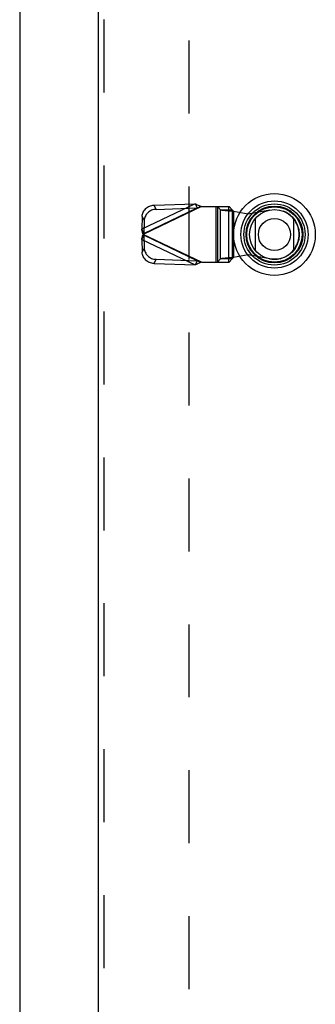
# Model space of a CAD drawing. Header units: inches. Extents: x 0 to 179, y 0 to 116.
# Tile 94 of 234: x 56 to 60, y 47 to 60. Entities that reach past the tile are written whole.
import ezdxf

# ---------------------------------------------------------------- set-up
doc = ezdxf.new("R2010")
doc.units = ezdxf.units.IN
doc.header["$LTSCALE"] = 9.842105
doc.header["$MEASUREMENT"] = 0
doc.linetypes.add('HIDDEN', pattern=[0.2, 0.1, -0.1])
for name, color, linetype in [('DEFAULT_2', 8, 'HIDDEN'), ('LEFTHAND_DOOR_ASSEMBLY', 7, 'CONTINUOUS'), ('RIGHTHAND_DOOR_ASSEMBLY', 7, 'CONTINUOUS')]:
    doc.layers.add(name, color=color, linetype=linetype)

msp = doc.modelspace()

# ---------------------------------------------------------------- linework, layer by layer
at = {"layer": 'DEFAULT_2', "color": 8, "linetype": 'HIDDEN'}
msp.add_line((58.444, 79.674), (58.444, 35.077), dxfattribs=at)
at = {"layer": 'LEFTHAND_DOOR_ASSEMBLY', "color": 3, "linetype": 'Continuous'}
msp.add_line((56.163, 81.05), (56.163, 33.7), dxfattribs=at)
at = {"layer": 'RIGHTHAND_DOOR_ASSEMBLY', "color": 3, "linetype": 'Continuous'}
msp.add_line((57.226, 33.7), (57.226, 81.05), dxfattribs=at)
at = {"layer": 'RIGHTHAND_DOOR_ASSEMBLY', "color": 8, "linetype": 'HIDDEN'}
for p, q in [((57.301, 33.7), (57.301, 81.05)), ((58.53, 57.789), (57.81, 57.447)), ((57.976, 57.771), (58.53, 57.789)), ((58.53, 57.789), (58.557, 57.733)), ((58.615, 57.751), (57.828, 57.377)), ((57.836, 57.39), (58.557, 57.733)), ((58.003, 57.714), (57.976, 57.771)), ((58.003, 57.714), (58.557, 57.733)), ((58.615, 57.751), (58.989, 57.751)), ((58.812, 57.751), (58.812, 57.003)), ((58.831, 57.751), (58.831, 57.003)), ((58.834, 57.751), (58.874, 57.709)), ((58.874, 57.709), (59.029, 57.709)), ((58.874, 57.045), (58.874, 57.709)), ((58.986, 57.003), (58.986, 57.751)), ((59.029, 57.709), (58.989, 57.751)), ((59.029, 57.709), (59.029, 57.045)), ((59.048, 57.691), (59.245, 57.653)), ((59.048, 57.691), (59.048, 57.064)), ((59.245, 57.653), (59.539, 57.707)), ((57.815, 57.619), (57.81, 57.447)), ((57.815, 57.619), (57.842, 57.563)), ((57.842, 57.563), (57.836, 57.39)), ((57.836, 57.39), (57.81, 57.447)), ((57.821, 57.354), (57.828, 57.377)), ((58.615, 57.003), (57.828, 57.377)), ((57.81, 57.308), (57.836, 57.364)), ((57.81, 57.308), (58.53, 56.965)), ((57.81, 57.308), (57.815, 57.135)), ((58.557, 57.022), (57.836, 57.364)), ((57.836, 57.364), (57.842, 57.192)), ((57.842, 57.192), (57.815, 57.135)), ((57.976, 56.983), (58.003, 57.04)), ((57.976, 56.983), (58.53, 56.965)), ((58.003, 57.04), (58.557, 57.022)), ((58.557, 57.022), (58.53, 56.965)), ((58.615, 57.003), (58.989, 57.003)), ((58.874, 57.045), (58.834, 57.003)), ((59.029, 57.045), (58.874, 57.045)), ((58.989, 57.003), (59.029, 57.045)), ((59.048, 57.064), (59.013, 57.061)), ((59.245, 57.102), (59.048, 57.064)), ((59.539, 57.048), (59.245, 57.102))]:
    msp.add_line(p, q, dxfattribs=at)
at = {"layer": 'RIGHTHAND_DOOR_ASSEMBLY', "color": 7, "linetype": 'Continuous'}
for p, q in [((59.345, 57.16), (59.345, 57.591)), ((59.857, 57.591), (59.857, 57.16))]:
    msp.add_line(p, q, dxfattribs=at)
at = {"layer": 'RIGHTHAND_DOOR_ASSEMBLY', "color": 8, "linetype": 'HIDDEN'}
for points in [[(58.53, 57.789), (58.544, 57.783), (58.558, 57.777), (58.572, 57.771), (58.586, 57.765), (58.601, 57.758), (58.615, 57.751)], [(57.815, 57.619), (57.817, 57.634), (57.819, 57.648), (57.824, 57.662), (57.829, 57.676), (57.836, 57.689), (57.844, 57.702), (57.854, 57.714), (57.864, 57.725), (57.876, 57.735), (57.889, 57.744), (57.902, 57.751), (57.916, 57.758), (57.93, 57.763), (57.945, 57.767), (57.96, 57.77), (57.976, 57.771)], [(58.003, 57.714), (57.987, 57.713), (57.972, 57.711), (57.957, 57.707), (57.943, 57.701), (57.929, 57.695), (57.916, 57.687), (57.903, 57.678), (57.891, 57.668), (57.881, 57.657), (57.871, 57.645), (57.863, 57.632), (57.856, 57.619), (57.851, 57.605), (57.846, 57.591), (57.844, 57.577), (57.842, 57.563)], [(58.586, 57.742), (58.576, 57.739), (58.567, 57.736), (58.557, 57.733)], [(58.615, 57.751), (58.605, 57.748), (58.586, 57.742)], [(58.874, 57.709), (58.878, 57.708), (58.884, 57.707), (58.891, 57.705), (58.9, 57.704), (58.91, 57.703), (58.922, 57.701), (58.935, 57.7), (58.949, 57.699), (58.964, 57.697), (58.98, 57.696), (58.996, 57.695), (59.013, 57.693), (59.048, 57.691)], [(59.029, 57.709), (59.03, 57.707), (59.031, 57.705), (59.033, 57.702), (59.035, 57.7), (59.038, 57.698), (59.041, 57.695), (59.045, 57.693), (59.048, 57.691)], [(57.828, 57.377), (57.821, 57.401), (57.818, 57.413), (57.815, 57.424), (57.812, 57.436), (57.81, 57.447)], [(57.836, 57.39), (57.835, 57.388), (57.833, 57.386), (57.832, 57.384), (57.831, 57.382), (57.828, 57.377)], [(57.828, 57.377), (57.829, 57.375), (57.832, 57.371)], [(57.81, 57.308), (57.812, 57.319), (57.815, 57.33), (57.818, 57.342), (57.821, 57.354)], [(57.832, 57.371), (57.833, 57.369), (57.835, 57.366), (57.836, 57.364)], [(57.976, 56.983), (57.96, 56.985), (57.945, 56.987), (57.93, 56.991), (57.916, 56.997), (57.902, 57.003), (57.889, 57.011), (57.876, 57.02), (57.864, 57.03), (57.854, 57.041), (57.844, 57.053), (57.836, 57.065), (57.829, 57.079), (57.824, 57.092), (57.819, 57.107), (57.817, 57.121), (57.815, 57.135)], [(57.842, 57.192), (57.844, 57.178), (57.846, 57.163), (57.851, 57.149), (57.856, 57.135), (57.863, 57.122), (57.871, 57.11), (57.881, 57.098), (57.891, 57.087), (57.903, 57.077), (57.916, 57.068), (57.929, 57.06), (57.943, 57.053), (57.957, 57.048), (57.972, 57.044), (57.987, 57.041), (58.003, 57.04)], [(58.615, 57.003), (58.601, 56.997), (58.586, 56.99), (58.572, 56.984), (58.558, 56.977), (58.544, 56.971), (58.53, 56.965)], [(58.557, 57.022), (58.567, 57.019), (58.576, 57.016), (58.586, 57.013), (58.596, 57.01), (58.615, 57.003)], [(59.013, 57.061), (58.996, 57.06), (58.98, 57.059), (58.964, 57.057), (58.949, 57.056), (58.935, 57.055), (58.922, 57.053), (58.91, 57.052), (58.9, 57.051), (58.891, 57.049), (58.884, 57.048), (58.878, 57.047), (58.874, 57.045)], [(59.029, 57.045), (59.03, 57.048), (59.031, 57.05), (59.033, 57.052), (59.035, 57.055), (59.038, 57.057), (59.041, 57.059), (59.045, 57.062), (59.048, 57.064)]]:
    msp.add_lwpolyline(points, dxfattribs=at)
at = {"layer": 'RIGHTHAND_DOOR_ASSEMBLY', "color": 7, "linetype": 'Continuous'}
for radius in [0.551, 0.453, 0.413, 0.384, 0.374, 0.335, 0.217]:
    msp.add_circle((59.601, 57.375), radius, dxfattribs=at)
at = {"layer": 'RIGHTHAND_DOOR_ASSEMBLY', "color": 8, "linetype": 'HIDDEN'}
msp.add_arc((59.599, 57.377), 0.335, 259.673, 100.327, dxfattribs=at)

doc.saveas('drawing.dxf')
